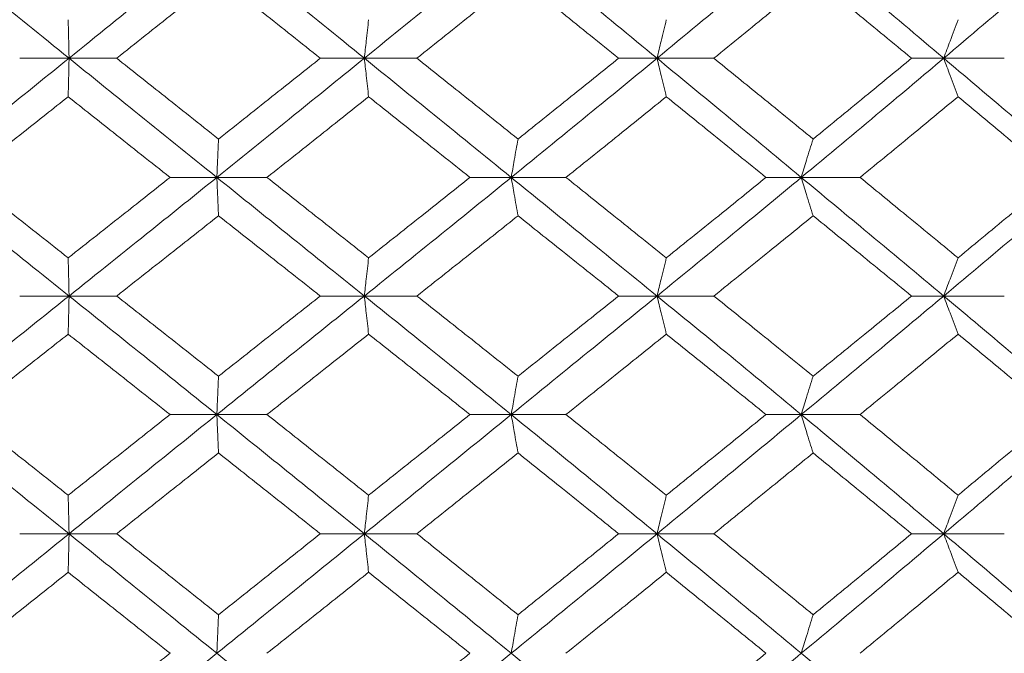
# Model space of a CAD drawing. Header units: inches. Extents: x -3.7 to 22.7, y -9.6 to 17.3.
# Tile 52 of 130: x -0.674 to -0.171, y -0.179 to 0.145. Entities that reach past the tile are written whole.
import ezdxf

# ---------------------------------------------------------------- set-up
doc = ezdxf.new("R2010")
doc.units = ezdxf.units.IN
doc.header["$MEASUREMENT"] = 0

msp = doc.modelspace()

# ---------------------------------------------------------------- linework, layer by layer
at = {"color": 7, "linetype": 'Continuous', "lineweight": 15}
for p, q in [((-0.64896, 0.12526), (-0.67419, 0.12526)), ((-0.64896, 0.12526), (-0.62462, 0.12526)), ((-0.49801, 0.12526), (-0.52056, 0.12526)), ((-0.49801, 0.12526), (-0.47116, 0.12526)), ((-0.34843, 0.12526), (-0.36805, 0.12526)), ((-0.34843, 0.12526), (-0.31937, 0.12526)), ((-0.20186, 0.12526), (-0.21833, 0.12526)), ((-0.20186, 0.12526), (-0.17091, 0.12526)), ((-0.57342, 0.0643), (-0.59734, 0.0643)), ((-0.57342, 0.0643), (-0.54779, 0.0643)), ((-0.42295, 0.0643), (-0.44406, 0.0643)), ((-0.42295, 0.0643), (-0.39496, 0.0643)), ((-0.27467, 0.0643), (-0.29274, 0.0643)), ((-0.27467, 0.0643), (-0.24462, 0.0643)), ((-0.64896, 0.00368), (-0.67419, 0.00368)), ((-0.64896, 0.00368), (-0.62462, 0.00368)), ((-0.49801, 0.00368), (-0.52056, 0.00368)), ((-0.49801, 0.00368), (-0.47116, 0.00368)), ((-0.34843, 0.00368), (-0.36805, 0.00368)), ((-0.34843, 0.00368), (-0.31937, 0.00368)), ((-0.20186, 0.00368), (-0.21833, 0.00368)), ((-0.20186, 0.00368), (-0.17091, 0.00368)), ((-0.57342, -0.05694), (-0.59734, -0.05694)), ((-0.57342, -0.05694), (-0.54779, -0.05694)), ((-0.42295, -0.05694), (-0.44406, -0.05694)), ((-0.42295, -0.05694), (-0.39496, -0.05694)), ((-0.27467, -0.05694), (-0.29274, -0.05694)), ((-0.27467, -0.05694), (-0.24462, -0.05694)), ((-0.64896, -0.11789), (-0.67419, -0.11789)), ((-0.64896, -0.11789), (-0.62462, -0.11789)), ((-0.49801, -0.11789), (-0.52056, -0.11789)), ((-0.49801, -0.11789), (-0.47116, -0.11789)), ((-0.34843, -0.11789), (-0.36805, -0.11789)), ((-0.34843, -0.11789), (-0.31937, -0.11789)), ((-0.20186, -0.11789), (-0.21833, -0.11789)), ((-0.20186, -0.11789), (-0.17091, -0.11789))]:
    msp.add_line(p, q, dxfattribs=at)
for points, knots in [([(-0.64896, 0.12526), (-0.66306, 0.13666), (-0.68825, 0.15703), (-0.71338, 0.17741), (-0.72444, 0.18638)], [0, 0, 0, 0, 0.559853, 1, 1, 1, 1]), ([(-0.64896, 0.12526), (-0.63486, 0.13666), (-0.60967, 0.15703), (-0.5845, 0.17741), (-0.57342, 0.18638)], [0, 0, 0, 0, 0.559853, 1, 1, 1, 1]), ([(-0.49801, 0.12526), (-0.51207, 0.13666), (-0.53718, 0.15703), (-0.56234, 0.17741), (-0.57342, 0.18638)], [0, 0, 0, 0, 0.559853, 1, 1, 1, 1]), ([(-0.49801, 0.12526), (-0.48397, 0.13666), (-0.45889, 0.15703), (-0.43393, 0.17741), (-0.42295, 0.18638)], [0, 0, 0, 0, 0.559853, 1, 1, 1, 1]), ([(-0.34843, 0.12526), (-0.3623, 0.13666), (-0.38706, 0.15703), (-0.41198, 0.17741), (-0.42295, 0.18638)], [0, 0, 0, 0, 0.559853, 1, 1, 1, 1]), ([(-0.34843, 0.12526), (-0.33461, 0.13666), (-0.30991, 0.15703), (-0.28544, 0.17741), (-0.27467, 0.18638)], [0, 0, 0, 0, 0.559853, 1, 1, 1, 1]), ([(-0.20186, 0.12526), (-0.21538, 0.13666), (-0.23953, 0.15703), (-0.26393, 0.17741), (-0.27467, 0.18638)], [0, 0, 0, 0, 0.559853, 1, 1, 1, 1]), ([(-0.20186, 0.12526), (-0.1884, 0.13666), (-0.16436, 0.15703), (-0.14065, 0.17741), (-0.13021, 0.18638)], [0, 0, 0, 0, 0.559853, 1, 1, 1, 1]), ([(-0.62462, 0.12526), (-0.6149, 0.13298), (-0.59754, 0.14678), (-0.58019, 0.16058), (-0.57256, 0.16666)], [0, 0, 0, 0, 0.559868, 1, 1, 1, 1]), ([(-0.52056, 0.12526), (-0.53026, 0.13298), (-0.54758, 0.14678), (-0.56492, 0.16058), (-0.57256, 0.16666)], [0, 0, 0, 0, 0.559868, 1, 1, 1, 1]), ([(-0.47116, 0.12526), (-0.4615, 0.13298), (-0.44424, 0.14678), (-0.42705, 0.16058), (-0.41948, 0.16666)], [0, 0, 0, 0, 0.5598675, 1, 1, 1, 1]), ([(-0.36805, 0.12526), (-0.37763, 0.13298), (-0.39474, 0.14678), (-0.41192, 0.16058), (-0.41948, 0.16666)], [0, 0, 0, 0, 0.559868, 1, 1, 1, 1]), ([(-0.31937, 0.12526), (-0.30987, 0.13298), (-0.29291, 0.14678), (-0.27605, 0.16058), (-0.26863, 0.16666)], [0, 0, 0, 0, 0.5598675, 1, 1, 1, 1]), ([(-0.21833, 0.12526), (-0.22769, 0.13298), (-0.2444, 0.14678), (-0.26123, 0.16058), (-0.26863, 0.16666)], [0, 0, 0, 0, 0.559868, 1, 1, 1, 1]), ([(-0.64941, 0.14496), (-0.64937, 0.14316), (-0.64928, 0.13954), (-0.64913, 0.13299), (-0.64903, 0.1282), (-0.64896, 0.12526)], [0, 0, 0, 0, 0.278775, 0.557551, 1, 1, 1, 1]), ([(-0.49584, 0.14496), (-0.49604, 0.14316), (-0.49645, 0.13954), (-0.49718, 0.13299), (-0.49769, 0.1282), (-0.49801, 0.12526)], [0, 0, 0, 0, 0.278775, 0.557551, 1, 1, 1, 1]), ([(-0.34367, 0.14496), (-0.34412, 0.14316), (-0.34501, 0.13954), (-0.3466, 0.13299), (-0.34773, 0.1282), (-0.34843, 0.12526)], [0, 0, 0, 0, 0.278775, 0.557551, 1, 1, 1, 1]), ([(-0.19456, 0.14496), (-0.19525, 0.14316), (-0.19661, 0.13954), (-0.19905, 0.13299), (-0.20079, 0.1282), (-0.20186, 0.12526)], [0, 0, 0, 0, 0.278775, 0.557551, 1, 1, 1, 1]), ([(-0.72444, 0.0643), (-0.71036, 0.07566), (-0.68521, 0.09596), (-0.66005, 0.1163), (-0.64896, 0.12526)], [0, 0, 0, 0, 0.55955, 1, 1, 1, 1]), ([(-0.64941, 0.10557), (-0.64937, 0.10738), (-0.64928, 0.11099), (-0.64913, 0.11753), (-0.64903, 0.12232), (-0.64896, 0.12526)], [0, 0, 0, 0, 0.27887, 0.557739, 1, 1, 1, 1]), ([(-0.57342, 0.0643), (-0.58752, 0.07566), (-0.61271, 0.09596), (-0.63788, 0.1163), (-0.64896, 0.12526)], [0, 0, 0, 0, 0.5595503, 1, 1, 1, 1]), ([(-0.57256, 0.08394), (-0.58227, 0.09164), (-0.59963, 0.10541), (-0.61698, 0.11919), (-0.62462, 0.12526)], [0, 0, 0, 0, 0.55973, 1, 1, 1, 1]), ([(-0.57342, 0.0643), (-0.55933, 0.07566), (-0.53415, 0.09596), (-0.50906, 0.1163), (-0.49801, 0.12526)], [0, 0, 0, 0, 0.55955, 1, 1, 1, 1]), ([(-0.57256, 0.08394), (-0.56284, 0.09164), (-0.54549, 0.10541), (-0.52818, 0.11919), (-0.52056, 0.12526)], [0, 0, 0, 0, 0.55973, 1, 1, 1, 1]), ([(-0.49584, 0.10557), (-0.49605, 0.10738), (-0.49645, 0.11099), (-0.49718, 0.11753), (-0.49769, 0.12232), (-0.49801, 0.12526)], [0, 0, 0, 0, 0.2788696, 0.5577393, 1, 1, 1, 1]), ([(-0.42295, 0.0643), (-0.43693, 0.07566), (-0.46191, 0.09596), (-0.48697, 0.1163), (-0.49801, 0.12526)], [0, 0, 0, 0, 0.55955, 1, 1, 1, 1]), ([(-0.41948, 0.08394), (-0.42911, 0.09164), (-0.44632, 0.10541), (-0.46357, 0.11919), (-0.47116, 0.12526)], [0, 0, 0, 0, 0.55973, 1, 1, 1, 1]), ([(-0.42295, 0.0643), (-0.409, 0.07566), (-0.38406, 0.09596), (-0.35933, 0.1163), (-0.34843, 0.12526)], [0, 0, 0, 0, 0.55955, 1, 1, 1, 1]), ([(-0.41948, 0.08394), (-0.40986, 0.09164), (-0.39267, 0.10541), (-0.37558, 0.11919), (-0.36805, 0.12526)], [0, 0, 0, 0, 0.55973, 1, 1, 1, 1]), ([(-0.34367, 0.10557), (-0.34412, 0.10738), (-0.34501, 0.11099), (-0.3466, 0.11753), (-0.34773, 0.12232), (-0.34843, 0.12526)], [0, 0, 0, 0, 0.27887, 0.557739, 1, 1, 1, 1]), ([(-0.27467, 0.0643), (-0.28838, 0.07566), (-0.31288, 0.09596), (-0.33756, 0.1163), (-0.34843, 0.12526)], [0, 0, 0, 0, 0.55955, 1, 1, 1, 1]), ([(-0.26863, 0.08394), (-0.27807, 0.09164), (-0.29494, 0.10541), (-0.31191, 0.11919), (-0.31937, 0.12526)], [0, 0, 0, 0, 0.55973, 1, 1, 1, 1]), ([(-0.27467, 0.0643), (-0.26101, 0.07566), (-0.2366, 0.09596), (-0.21248, 0.1163), (-0.20186, 0.12526)], [0, 0, 0, 0, 0.55955, 1, 1, 1, 1]), ([(-0.26863, 0.08394), (-0.25921, 0.09164), (-0.24238, 0.10541), (-0.22569, 0.11919), (-0.21833, 0.12526)], [0, 0, 0, 0, 0.55973, 1, 1, 1, 1]), ([(-0.19456, 0.10557), (-0.19525, 0.10738), (-0.19662, 0.11099), (-0.19905, 0.11753), (-0.20079, 0.12232), (-0.20186, 0.12526)], [0, 0, 0, 0, 0.27887, 0.557739, 1, 1, 1, 1]), ([(-0.13021, 0.0643), (-0.1435, 0.07566), (-0.16725, 0.09596), (-0.19128, 0.1163), (-0.20186, 0.12526)], [0, 0, 0, 0, 0.55955, 1, 1, 1, 1]), ([(-0.70145, 0.0643), (-0.69174, 0.072), (-0.67439, 0.08574), (-0.65705, 0.09951), (-0.64941, 0.10557)], [0, 0, 0, 0, 0.5596645, 1, 1, 1, 1]), ([(-0.59734, 0.0643), (-0.60706, 0.072), (-0.62442, 0.08574), (-0.64177, 0.09951), (-0.64941, 0.10557)], [0, 0, 0, 0, 0.559665, 1, 1, 1, 1]), ([(-0.54779, 0.0643), (-0.53808, 0.072), (-0.52075, 0.08574), (-0.50346, 0.09951), (-0.49584, 0.10557)], [0, 0, 0, 0, 0.559665, 1, 1, 1, 1]), ([(-0.44406, 0.0643), (-0.45371, 0.072), (-0.47095, 0.08574), (-0.48823, 0.09951), (-0.49584, 0.10557)], [0, 0, 0, 0, 0.559665, 1, 1, 1, 1]), ([(-0.39496, 0.0643), (-0.38536, 0.072), (-0.36822, 0.08574), (-0.35118, 0.09951), (-0.34367, 0.10557)], [0, 0, 0, 0, 0.5596645, 1, 1, 1, 1]), ([(-0.29274, 0.0643), (-0.30222, 0.072), (-0.31916, 0.08574), (-0.33618, 0.09951), (-0.34367, 0.10557)], [0, 0, 0, 0, 0.559665, 1, 1, 1, 1]), ([(-0.24462, 0.0643), (-0.23525, 0.072), (-0.21849, 0.08574), (-0.20188, 0.09951), (-0.19456, 0.10557)], [0, 0, 0, 0, 0.559665, 1, 1, 1, 1]), ([(-0.14504, 0.0643), (-0.15424, 0.072), (-0.17069, 0.08574), (-0.18726, 0.09951), (-0.19456, 0.10557)], [0, 0, 0, 0, 0.559665, 1, 1, 1, 1]), ([(-0.57256, 0.08394), (-0.57264, 0.08213), (-0.5728, 0.07852), (-0.57309, 0.072), (-0.57329, 0.06723), (-0.57342, 0.0643)], [0, 0, 0, 0, 0.2791678, 0.5583356, 1, 1, 1, 1]), ([(-0.41948, 0.08394), (-0.4198, 0.08213), (-0.42045, 0.07852), (-0.42161, 0.072), (-0.42244, 0.06723), (-0.42295, 0.0643)], [0, 0, 0, 0, 0.2791678, 0.5583356, 1, 1, 1, 1]), ([(-0.26863, 0.08394), (-0.2692, 0.08213), (-0.27033, 0.07852), (-0.27235, 0.072), (-0.27379, 0.06723), (-0.27467, 0.0643)], [0, 0, 0, 0, 0.2791678, 0.5583356, 1, 1, 1, 1]), ([(-0.64896, 0.00368), (-0.66306, 0.01497), (-0.68826, 0.03514), (-0.71337, 0.05538), (-0.72444, 0.0643)], [0, 0, 0, 0, 0.559248, 1, 1, 1, 1]), ([(-0.64941, 0.02319), (-0.65912, 0.03085), (-0.67649, 0.04454), (-0.69381, 0.05826), (-0.70145, 0.0643)], [0, 0, 0, 0, 0.559527, 1, 1, 1, 1]), ([(-0.64941, 0.02319), (-0.63969, 0.03085), (-0.62232, 0.04454), (-0.60498, 0.05826), (-0.59734, 0.0643)], [0, 0, 0, 0, 0.559527, 1, 1, 1, 1]), ([(-0.64896, 0.00368), (-0.63486, 0.01497), (-0.60965, 0.03514), (-0.5845, 0.05538), (-0.57342, 0.0643)], [0, 0, 0, 0, 0.559248, 1, 1, 1, 1]), ([(-0.57256, 0.04471), (-0.57264, 0.04651), (-0.5728, 0.05011), (-0.57309, 0.05662), (-0.57329, 0.06139), (-0.57342, 0.0643)], [0, 0, 0, 0, 0.279356, 0.558712, 1, 1, 1, 1]), ([(-0.49801, 0.00368), (-0.51207, 0.01497), (-0.5372, 0.03514), (-0.56234, 0.05538), (-0.57342, 0.0643)], [0, 0, 0, 0, 0.559248, 1, 1, 1, 1]), ([(-0.49584, 0.02319), (-0.50553, 0.03085), (-0.52284, 0.04454), (-0.54016, 0.05826), (-0.54779, 0.0643)], [0, 0, 0, 0, 0.559527, 1, 1, 1, 1]), ([(-0.49801, 0.00368), (-0.48397, 0.01497), (-0.45887, 0.03514), (-0.43394, 0.05538), (-0.42295, 0.0643)], [0, 0, 0, 0, 0.559248, 1, 1, 1, 1]), ([(-0.49584, 0.02319), (-0.48616, 0.03085), (-0.46887, 0.04454), (-0.45164, 0.05826), (-0.44406, 0.0643)], [0, 0, 0, 0, 0.559527, 1, 1, 1, 1]), ([(-0.41948, 0.04471), (-0.4198, 0.04651), (-0.42045, 0.05011), (-0.42161, 0.05662), (-0.42244, 0.06139), (-0.42295, 0.0643)], [0, 0, 0, 0, 0.279356, 0.558712, 1, 1, 1, 1]), ([(-0.34843, 0.00368), (-0.36229, 0.01497), (-0.38708, 0.03514), (-0.41197, 0.05538), (-0.42295, 0.0643)], [0, 0, 0, 0, 0.559248, 1, 1, 1, 1]), ([(-0.34367, 0.02319), (-0.35322, 0.03085), (-0.37029, 0.04454), (-0.38741, 0.05826), (-0.39496, 0.0643)], [0, 0, 0, 0, 0.559527, 1, 1, 1, 1]), ([(-0.34843, 0.00368), (-0.33461, 0.01497), (-0.3099, 0.03514), (-0.28545, 0.05538), (-0.27467, 0.0643)], [0, 0, 0, 0, 0.559248, 1, 1, 1, 1]), ([(-0.34367, 0.02319), (-0.33414, 0.03085), (-0.31711, 0.04454), (-0.30019, 0.05826), (-0.29274, 0.0643)], [0, 0, 0, 0, 0.559527, 1, 1, 1, 1]), ([(-0.26863, 0.04471), (-0.2692, 0.04651), (-0.27033, 0.05011), (-0.27235, 0.05662), (-0.27379, 0.06139), (-0.27467, 0.0643)], [0, 0, 0, 0, 0.279356, 0.558712, 1, 1, 1, 1]), ([(-0.20186, 0.00368), (-0.21538, 0.01497), (-0.23954, 0.03514), (-0.26392, 0.05538), (-0.27467, 0.0643)], [0, 0, 0, 0, 0.559248, 1, 1, 1, 1]), ([(-0.19456, 0.02319), (-0.20387, 0.03085), (-0.22051, 0.04454), (-0.23725, 0.05826), (-0.24462, 0.0643)], [0, 0, 0, 0, 0.5595273, 1, 1, 1, 1]), ([(-0.20186, 0.00368), (-0.18841, 0.01497), (-0.16435, 0.03514), (-0.14065, 0.05538), (-0.13021, 0.0643)], [0, 0, 0, 0, 0.559248, 1, 1, 1, 1]), ([(-0.19456, 0.02319), (-0.18528, 0.03085), (-0.1687, 0.04454), (-0.15227, 0.05826), (-0.14504, 0.0643)], [0, 0, 0, 0, 0.559527, 1, 1, 1, 1]), ([(-0.62462, 0.00368), (-0.6149, 0.01132), (-0.59753, 0.02498), (-0.58019, 0.03867), (-0.57256, 0.04471)], [0, 0, 0, 0, 0.559462, 1, 1, 1, 1]), ([(-0.52056, 0.00368), (-0.53025, 0.01132), (-0.54759, 0.02498), (-0.56492, 0.03867), (-0.57256, 0.04471)], [0, 0, 0, 0, 0.559462, 1, 1, 1, 1]), ([(-0.47116, 0.00368), (-0.4615, 0.01132), (-0.44423, 0.02498), (-0.42705, 0.03867), (-0.41948, 0.04471)], [0, 0, 0, 0, 0.559462, 1, 1, 1, 1]), ([(-0.36805, 0.00368), (-0.37763, 0.01132), (-0.39475, 0.02498), (-0.41191, 0.03867), (-0.41948, 0.04471)], [0, 0, 0, 0, 0.559462, 1, 1, 1, 1]), ([(-0.31937, 0.00368), (-0.30988, 0.01132), (-0.2929, 0.02498), (-0.27605, 0.03867), (-0.26863, 0.04471)], [0, 0, 0, 0, 0.559462, 1, 1, 1, 1]), ([(-0.21833, 0.00368), (-0.22769, 0.01132), (-0.24441, 0.02498), (-0.26122, 0.03867), (-0.26863, 0.04471)], [0, 0, 0, 0, 0.559462, 1, 1, 1, 1]), ([(-0.64941, 0.02319), (-0.64937, 0.02139), (-0.64928, 0.0178), (-0.64913, 0.01131), (-0.64903, 0.00658), (-0.64896, 0.00368)], [0, 0, 0, 0, 0.279852, 0.559705, 1, 1, 1, 1]), ([(-0.49584, 0.02319), (-0.49605, 0.02139), (-0.49645, 0.0178), (-0.49718, 0.01131), (-0.49769, 0.00658), (-0.49801, 0.00368)], [0, 0, 0, 0, 0.2798524, 0.5597049, 1, 1, 1, 1]), ([(-0.34367, 0.02319), (-0.34412, 0.02139), (-0.34501, 0.0178), (-0.3466, 0.01131), (-0.34774, 0.00658), (-0.34843, 0.00368)], [0, 0, 0, 0, 0.2798524, 0.5597049, 1, 1, 1, 1]), ([(-0.19456, 0.02319), (-0.19525, 0.02139), (-0.19662, 0.0178), (-0.19906, 0.01131), (-0.2008, 0.00658), (-0.20186, 0.00368)], [0, 0, 0, 0, 0.279852, 0.559705, 1, 1, 1, 1]), ([(-0.72444, -0.05694), (-0.71035, -0.04559), (-0.68524, -0.02535), (-0.66003, -0.00518), (-0.64896, 0.00368)], [0, 0, 0, 0, 0.560759, 1, 1, 1, 1]), ([(-0.64941, -0.01582), (-0.64937, -0.01403), (-0.64928, -0.01043), (-0.64913, -0.00395), (-0.64903, 0.00079), (-0.64896, 0.00368)], [0, 0, 0, 0, 0.2798524, 0.5597049, 1, 1, 1, 1]), ([(-0.57342, -0.05694), (-0.58752, -0.04559), (-0.61268, -0.02535), (-0.63789, -0.00518), (-0.64896, 0.00368)], [0, 0, 0, 0, 0.5607593, 1, 1, 1, 1]), ([(-0.57256, -0.03734), (-0.58227, -0.02967), (-0.59961, -0.01598), (-0.61698, -0.00232), (-0.62462, 0.00368)], [0, 0, 0, 0, 0.5605414, 1, 1, 1, 1]), ([(-0.57342, -0.05694), (-0.55932, -0.04559), (-0.53418, -0.02535), (-0.50905, -0.00518), (-0.49801, 0.00368)], [0, 0, 0, 0, 0.560759, 1, 1, 1, 1]), ([(-0.57256, -0.03734), (-0.56284, -0.02967), (-0.54551, -0.01598), (-0.52817, -0.00232), (-0.52056, 0.00368)], [0, 0, 0, 0, 0.560541, 1, 1, 1, 1]), ([(-0.49584, -0.01582), (-0.49605, -0.01403), (-0.49645, -0.01043), (-0.49718, -0.00395), (-0.49769, 0.00079), (-0.49801, 0.00368)], [0, 0, 0, 0, 0.279852, 0.559705, 1, 1, 1, 1]), ([(-0.42295, -0.05694), (-0.43693, -0.04559), (-0.46188, -0.02535), (-0.48698, -0.00518), (-0.49801, 0.00368)], [0, 0, 0, 0, 0.560759, 1, 1, 1, 1]), ([(-0.41948, -0.03734), (-0.42911, -0.02967), (-0.4463, -0.01598), (-0.46357, -0.00232), (-0.47116, 0.00368)], [0, 0, 0, 0, 0.560541, 1, 1, 1, 1]), ([(-0.42295, -0.05694), (-0.40899, -0.04559), (-0.3841, -0.02535), (-0.35932, -0.00518), (-0.34843, 0.00368)], [0, 0, 0, 0, 0.560759, 1, 1, 1, 1]), ([(-0.41948, -0.03734), (-0.40985, -0.02967), (-0.39269, -0.01598), (-0.37557, -0.00232), (-0.36805, 0.00368)], [0, 0, 0, 0, 0.560541, 1, 1, 1, 1]), ([(-0.34367, -0.01582), (-0.34412, -0.01403), (-0.34501, -0.01043), (-0.3466, -0.00395), (-0.34774, 0.00079), (-0.34843, 0.00368)], [0, 0, 0, 0, 0.279852, 0.559705, 1, 1, 1, 1]), ([(-0.27467, -0.05694), (-0.28839, -0.04559), (-0.31285, -0.02535), (-0.33757, -0.00518), (-0.34843, 0.00368)], [0, 0, 0, 0, 0.560759, 1, 1, 1, 1]), ([(-0.26863, -0.03734), (-0.27808, -0.02967), (-0.29493, -0.01598), (-0.31191, -0.00232), (-0.31937, 0.00368)], [0, 0, 0, 0, 0.560541, 1, 1, 1, 1]), ([(-0.27467, -0.05694), (-0.261, -0.04559), (-0.23663, -0.02535), (-0.21247, -0.00518), (-0.20186, 0.00368)], [0, 0, 0, 0, 0.560759, 1, 1, 1, 1]), ([(-0.26863, -0.03734), (-0.25921, -0.02967), (-0.2424, -0.01598), (-0.22568, -0.00232), (-0.21833, 0.00368)], [0, 0, 0, 0, 0.5605414, 1, 1, 1, 1]), ([(-0.19456, -0.01582), (-0.19525, -0.01403), (-0.19662, -0.01043), (-0.19906, -0.00395), (-0.2008, 0.00079), (-0.20186, 0.00368)], [0, 0, 0, 0, 0.279852, 0.559705, 1, 1, 1, 1]), ([(-0.13021, -0.05694), (-0.14351, -0.04559), (-0.16722, -0.02535), (-0.19129, -0.00518), (-0.20186, 0.00368)], [0, 0, 0, 0, 0.560759, 1, 1, 1, 1]), ([(-0.70145, -0.05694), (-0.69173, -0.04925), (-0.67441, -0.03553), (-0.65704, -0.02184), (-0.64941, -0.01582)], [0, 0, 0, 0, 0.560476, 1, 1, 1, 1]), ([(-0.59734, -0.05694), (-0.60706, -0.04925), (-0.62441, -0.03553), (-0.64178, -0.02184), (-0.64941, -0.01582)], [0, 0, 0, 0, 0.560476, 1, 1, 1, 1]), ([(-0.54779, -0.05694), (-0.53808, -0.04925), (-0.52076, -0.03553), (-0.50345, -0.02184), (-0.49584, -0.01582)], [0, 0, 0, 0, 0.560476, 1, 1, 1, 1]), ([(-0.44406, -0.05694), (-0.45371, -0.04925), (-0.47094, -0.03553), (-0.48824, -0.02184), (-0.49584, -0.01582)], [0, 0, 0, 0, 0.560476, 1, 1, 1, 1]), ([(-0.39496, -0.05694), (-0.38536, -0.04925), (-0.36824, -0.03553), (-0.35117, -0.02184), (-0.34367, -0.01582)], [0, 0, 0, 0, 0.560476, 1, 1, 1, 1]), ([(-0.29274, -0.05694), (-0.30222, -0.04925), (-0.31914, -0.03553), (-0.33618, -0.02184), (-0.34367, -0.01582)], [0, 0, 0, 0, 0.560476, 1, 1, 1, 1]), ([(-0.24462, -0.05694), (-0.23524, -0.04925), (-0.2185, -0.03553), (-0.20187, -0.02184), (-0.19456, -0.01582)], [0, 0, 0, 0, 0.560476, 1, 1, 1, 1]), ([(-0.14504, -0.05694), (-0.15425, -0.04925), (-0.17068, -0.03553), (-0.18727, -0.02184), (-0.19456, -0.01582)], [0, 0, 0, 0, 0.560476, 1, 1, 1, 1]), ([(-0.57256, -0.03734), (-0.57264, -0.03914), (-0.5728, -0.04274), (-0.57309, -0.04926), (-0.57329, -0.05402), (-0.57342, -0.05694)], [0, 0, 0, 0, 0.279356, 0.558712, 1, 1, 1, 1]), ([(-0.41948, -0.03734), (-0.4198, -0.03914), (-0.42045, -0.04274), (-0.42161, -0.04926), (-0.42244, -0.05402), (-0.42295, -0.05694)], [0, 0, 0, 0, 0.279356, 0.5587121, 1, 1, 1, 1]), ([(-0.26863, -0.03734), (-0.2692, -0.03914), (-0.27033, -0.04274), (-0.27235, -0.04926), (-0.27379, -0.05402), (-0.27467, -0.05694)], [0, 0, 0, 0, 0.279356, 0.558712, 1, 1, 1, 1]), ([(-0.64896, -0.11789), (-0.66307, -0.1065), (-0.68823, -0.08616), (-0.71338, -0.06586), (-0.72444, -0.05694)], [0, 0, 0, 0, 0.560458, 1, 1, 1, 1]), ([(-0.64941, -0.09821), (-0.65913, -0.09049), (-0.67647, -0.07673), (-0.69382, -0.06298), (-0.70145, -0.05694)], [0, 0, 0, 0, 0.560339, 1, 1, 1, 1]), ([(-0.64941, -0.09821), (-0.63969, -0.09049), (-0.62234, -0.07673), (-0.60497, -0.06298), (-0.59734, -0.05694)], [0, 0, 0, 0, 0.560339, 1, 1, 1, 1]), ([(-0.64896, -0.11789), (-0.63486, -0.1065), (-0.60968, -0.08616), (-0.58449, -0.06586), (-0.57342, -0.05694)], [0, 0, 0, 0, 0.560458, 1, 1, 1, 1]), ([(-0.57256, -0.07657), (-0.57264, -0.07477), (-0.5728, -0.07116), (-0.57309, -0.06463), (-0.57329, -0.05986), (-0.57342, -0.05694)], [0, 0, 0, 0, 0.2791678, 0.5583356, 1, 1, 1, 1]), ([(-0.49801, -0.11789), (-0.51207, -0.1065), (-0.53717, -0.08616), (-0.56235, -0.06586), (-0.57342, -0.05694)], [0, 0, 0, 0, 0.560458, 1, 1, 1, 1]), ([(-0.49584, -0.09821), (-0.50553, -0.09049), (-0.52282, -0.07673), (-0.54016, -0.06298), (-0.54779, -0.05694)], [0, 0, 0, 0, 0.560339, 1, 1, 1, 1]), ([(-0.49801, -0.11789), (-0.48397, -0.1065), (-0.4589, -0.08616), (-0.43393, -0.06586), (-0.42295, -0.05694)], [0, 0, 0, 0, 0.560458, 1, 1, 1, 1]), ([(-0.49584, -0.09821), (-0.48616, -0.09049), (-0.46888, -0.07673), (-0.45164, -0.06298), (-0.44406, -0.05694)], [0, 0, 0, 0, 0.560339, 1, 1, 1, 1]), ([(-0.41948, -0.07657), (-0.4198, -0.07477), (-0.42045, -0.07116), (-0.42161, -0.06463), (-0.42244, -0.05986), (-0.42295, -0.05694)], [0, 0, 0, 0, 0.279168, 0.558336, 1, 1, 1, 1]), ([(-0.34843, -0.11789), (-0.3623, -0.1065), (-0.38705, -0.08616), (-0.41199, -0.06586), (-0.42295, -0.05694)], [0, 0, 0, 0, 0.5604576, 1, 1, 1, 1]), ([(-0.34367, -0.09821), (-0.35322, -0.09049), (-0.37027, -0.07673), (-0.38742, -0.06298), (-0.39496, -0.05694)], [0, 0, 0, 0, 0.560339, 1, 1, 1, 1]), ([(-0.34843, -0.11789), (-0.3346, -0.1065), (-0.30993, -0.08616), (-0.28543, -0.06586), (-0.27467, -0.05694)], [0, 0, 0, 0, 0.560458, 1, 1, 1, 1]), ([(-0.34367, -0.09821), (-0.33414, -0.09049), (-0.31712, -0.07673), (-0.30018, -0.06298), (-0.29274, -0.05694)], [0, 0, 0, 0, 0.560339, 1, 1, 1, 1]), ([(-0.26863, -0.07657), (-0.2692, -0.07477), (-0.27033, -0.07116), (-0.27235, -0.06463), (-0.27379, -0.05986), (-0.27467, -0.05694)], [0, 0, 0, 0, 0.279168, 0.558336, 1, 1, 1, 1]), ([(-0.20186, -0.11789), (-0.21539, -0.1065), (-0.23951, -0.08616), (-0.26394, -0.06586), (-0.27467, -0.05694)], [0, 0, 0, 0, 0.560458, 1, 1, 1, 1]), ([(-0.19456, -0.09821), (-0.20387, -0.09049), (-0.22049, -0.07673), (-0.23726, -0.06298), (-0.24462, -0.05694)], [0, 0, 0, 0, 0.560339, 1, 1, 1, 1]), ([(-0.20186, -0.11789), (-0.1884, -0.1065), (-0.16438, -0.08616), (-0.14064, -0.06586), (-0.13021, -0.05694)], [0, 0, 0, 0, 0.560458, 1, 1, 1, 1]), ([(-0.19456, -0.09821), (-0.18528, -0.09049), (-0.16871, -0.07673), (-0.15227, -0.06298), (-0.14504, -0.05694)], [0, 0, 0, 0, 0.560339, 1, 1, 1, 1]), ([(-0.62462, -0.11789), (-0.6149, -0.11017), (-0.59754, -0.09639), (-0.58019, -0.08262), (-0.57256, -0.07657)], [0, 0, 0, 0, 0.5602736, 1, 1, 1, 1]), ([(-0.52056, -0.11789), (-0.53026, -0.11017), (-0.54757, -0.09639), (-0.56493, -0.08262), (-0.57256, -0.07657)], [0, 0, 0, 0, 0.560274, 1, 1, 1, 1]), ([(-0.47116, -0.11789), (-0.4615, -0.11017), (-0.44425, -0.09639), (-0.42704, -0.08262), (-0.41948, -0.07657)], [0, 0, 0, 0, 0.560274, 1, 1, 1, 1]), ([(-0.36805, -0.11789), (-0.37763, -0.11017), (-0.39473, -0.09639), (-0.41192, -0.08262), (-0.41948, -0.07657)], [0, 0, 0, 0, 0.560274, 1, 1, 1, 1]), ([(-0.31937, -0.11789), (-0.30987, -0.11017), (-0.29291, -0.09639), (-0.27605, -0.08262), (-0.26863, -0.07657)], [0, 0, 0, 0, 0.5602736, 1, 1, 1, 1]), ([(-0.21833, -0.11789), (-0.22769, -0.11017), (-0.24439, -0.09639), (-0.26123, -0.08262), (-0.26863, -0.07657)], [0, 0, 0, 0, 0.560274, 1, 1, 1, 1]), ([(-0.64941, -0.09821), (-0.64937, -0.10001), (-0.64928, -0.10362), (-0.64913, -0.11017), (-0.64903, -0.11496), (-0.64896, -0.11789)], [0, 0, 0, 0, 0.27887, 0.557739, 1, 1, 1, 1]), ([(-0.49584, -0.09821), (-0.49605, -0.10001), (-0.49645, -0.10362), (-0.49718, -0.11017), (-0.49769, -0.11496), (-0.49801, -0.11789)], [0, 0, 0, 0, 0.27887, 0.557739, 1, 1, 1, 1]), ([(-0.34367, -0.09821), (-0.34412, -0.10001), (-0.34501, -0.10362), (-0.3466, -0.11017), (-0.34773, -0.11496), (-0.34843, -0.11789)], [0, 0, 0, 0, 0.27887, 0.557739, 1, 1, 1, 1]), ([(-0.19456, -0.09821), (-0.19525, -0.10001), (-0.19662, -0.10362), (-0.19905, -0.11017), (-0.20079, -0.11496), (-0.20186, -0.11789)], [0, 0, 0, 0, 0.27887, 0.557739, 1, 1, 1, 1]), ([(-0.72444, -0.17902), (-0.71036, -0.1676), (-0.68523, -0.14722), (-0.66004, -0.12685), (-0.64896, -0.11789)], [0, 0, 0, 0, 0.5601553, 1, 1, 1, 1]), ([(-0.64941, -0.1376), (-0.64937, -0.13579), (-0.64928, -0.13218), (-0.64913, -0.12563), (-0.64903, -0.12083), (-0.64896, -0.11789)], [0, 0, 0, 0, 0.278775, 0.557551, 1, 1, 1, 1]), ([(-0.57342, -0.17902), (-0.58752, -0.1676), (-0.61269, -0.14722), (-0.63788, -0.12685), (-0.64896, -0.11789)], [0, 0, 0, 0, 0.560155, 1, 1, 1, 1]), ([(-0.57256, -0.1593), (-0.58227, -0.15156), (-0.59962, -0.13776), (-0.61698, -0.12396), (-0.62462, -0.11789)], [0, 0, 0, 0, 0.560136, 1, 1, 1, 1]), ([(-0.57342, -0.17902), (-0.55933, -0.1676), (-0.53416, -0.14722), (-0.50906, -0.12685), (-0.49801, -0.11789)], [0, 0, 0, 0, 0.560155, 1, 1, 1, 1]), ([(-0.57256, -0.1593), (-0.56284, -0.15156), (-0.5455, -0.13776), (-0.52818, -0.12396), (-0.52056, -0.11789)], [0, 0, 0, 0, 0.560136, 1, 1, 1, 1]), ([(-0.49584, -0.1376), (-0.49604, -0.13579), (-0.49645, -0.13218), (-0.49718, -0.12563), (-0.49769, -0.12083), (-0.49801, -0.11789)], [0, 0, 0, 0, 0.278775, 0.557551, 1, 1, 1, 1]), ([(-0.42295, -0.17902), (-0.43693, -0.1676), (-0.46189, -0.14722), (-0.48698, -0.12685), (-0.49801, -0.11789)], [0, 0, 0, 0, 0.560155, 1, 1, 1, 1]), ([(-0.41948, -0.1593), (-0.42911, -0.15156), (-0.44631, -0.13776), (-0.46357, -0.12396), (-0.47116, -0.11789)], [0, 0, 0, 0, 0.560136, 1, 1, 1, 1]), ([(-0.42295, -0.17902), (-0.40899, -0.1676), (-0.38408, -0.14722), (-0.35932, -0.12685), (-0.34843, -0.11789)], [0, 0, 0, 0, 0.560155, 1, 1, 1, 1]), ([(-0.41948, -0.1593), (-0.40986, -0.15156), (-0.39268, -0.13776), (-0.37557, -0.12396), (-0.36805, -0.11789)], [0, 0, 0, 0, 0.560136, 1, 1, 1, 1]), ([(-0.34367, -0.1376), (-0.34412, -0.13579), (-0.34501, -0.13218), (-0.3466, -0.12563), (-0.34773, -0.12083), (-0.34843, -0.11789)], [0, 0, 0, 0, 0.278775, 0.557551, 1, 1, 1, 1]), ([(-0.27467, -0.17902), (-0.28838, -0.1676), (-0.31286, -0.14722), (-0.33757, -0.12685), (-0.34843, -0.11789)], [0, 0, 0, 0, 0.560155, 1, 1, 1, 1]), ([(-0.26863, -0.1593), (-0.27808, -0.15156), (-0.29494, -0.13776), (-0.31191, -0.12396), (-0.31937, -0.11789)], [0, 0, 0, 0, 0.5601361, 1, 1, 1, 1]), ([(-0.27467, -0.17902), (-0.26101, -0.1676), (-0.23662, -0.14722), (-0.21248, -0.12685), (-0.20186, -0.11789)], [0, 0, 0, 0, 0.560155, 1, 1, 1, 1]), ([(-0.26863, -0.1593), (-0.25921, -0.15156), (-0.24239, -0.13776), (-0.22568, -0.12396), (-0.21833, -0.11789)], [0, 0, 0, 0, 0.560136, 1, 1, 1, 1]), ([(-0.19456, -0.1376), (-0.19525, -0.13579), (-0.19661, -0.13218), (-0.19905, -0.12563), (-0.20079, -0.12083), (-0.20186, -0.11789)], [0, 0, 0, 0, 0.278775, 0.557551, 1, 1, 1, 1]), ([(-0.13021, -0.17902), (-0.1435, -0.1676), (-0.16723, -0.14722), (-0.19128, -0.12685), (-0.20186, -0.11789)], [0, 0, 0, 0, 0.560155, 1, 1, 1, 1]), ([(-0.70145, -0.17902), (-0.69174, -0.17128), (-0.6744, -0.15748), (-0.65704, -0.14367), (-0.64941, -0.1376)], [0, 0, 0, 0, 0.560071, 1, 1, 1, 1]), ([(-0.59734, -0.17902), (-0.60706, -0.17128), (-0.62441, -0.15748), (-0.64177, -0.14367), (-0.64941, -0.1376)], [0, 0, 0, 0, 0.560071, 1, 1, 1, 1]), ([(-0.54779, -0.17902), (-0.53808, -0.17128), (-0.52075, -0.15748), (-0.50345, -0.14367), (-0.49584, -0.1376)], [0, 0, 0, 0, 0.560071, 1, 1, 1, 1]), ([(-0.44406, -0.17902), (-0.45371, -0.17128), (-0.47095, -0.15748), (-0.48824, -0.14367), (-0.49584, -0.1376)], [0, 0, 0, 0, 0.560071, 1, 1, 1, 1]), ([(-0.39496, -0.17902), (-0.38536, -0.17128), (-0.36823, -0.15748), (-0.35117, -0.14367), (-0.34367, -0.1376)], [0, 0, 0, 0, 0.560071, 1, 1, 1, 1]), ([(-0.29274, -0.17902), (-0.30222, -0.17128), (-0.31915, -0.15748), (-0.33618, -0.14367), (-0.34367, -0.1376)], [0, 0, 0, 0, 0.560071, 1, 1, 1, 1]), ([(-0.24462, -0.17902), (-0.23525, -0.17128), (-0.2185, -0.15748), (-0.20188, -0.14367), (-0.19456, -0.1376)], [0, 0, 0, 0, 0.560071, 1, 1, 1, 1]), ([(-0.14504, -0.17902), (-0.15425, -0.17128), (-0.17068, -0.15748), (-0.18727, -0.14367), (-0.19456, -0.1376)], [0, 0, 0, 0, 0.560071, 1, 1, 1, 1]), ([(-0.57256, -0.1593), (-0.57264, -0.1611), (-0.5728, -0.16472), (-0.57309, -0.17128), (-0.57329, -0.17607), (-0.57342, -0.17902)], [0, 0, 0, 0, 0.278676, 0.557352, 1, 1, 1, 1]), ([(-0.41948, -0.1593), (-0.4198, -0.1611), (-0.42045, -0.16472), (-0.42161, -0.17128), (-0.42244, -0.17607), (-0.42295, -0.17902)], [0, 0, 0, 0, 0.278676, 0.557352, 1, 1, 1, 1]), ([(-0.26863, -0.1593), (-0.2692, -0.1611), (-0.27033, -0.16472), (-0.27234, -0.17128), (-0.27378, -0.17607), (-0.27467, -0.17902)], [0, 0, 0, 0, 0.278676, 0.557352, 1, 1, 1, 1]), ([(-0.64896, -0.24014), (-0.66306, -0.22874), (-0.68825, -0.20837), (-0.71338, -0.18799), (-0.72444, -0.17902)], [0, 0, 0, 0, 0.559853, 1, 1, 1, 1]), ([(-0.64941, -0.22044), (-0.63969, -0.21271), (-0.62233, -0.1989), (-0.60498, -0.18509), (-0.59734, -0.17902)], [0, 0, 0, 0, 0.559933, 1, 1, 1, 1]), ([(-0.64896, -0.24014), (-0.63486, -0.22874), (-0.60967, -0.20837), (-0.5845, -0.18799), (-0.57342, -0.17902)], [0, 0, 0, 0, 0.5598527, 1, 1, 1, 1]), ([(-0.49801, -0.24014), (-0.51207, -0.22874), (-0.53718, -0.20837), (-0.56234, -0.18799), (-0.57342, -0.17902)], [0, 0, 0, 0, 0.559853, 1, 1, 1, 1]), ([(-0.49801, -0.24014), (-0.48397, -0.22874), (-0.45889, -0.20837), (-0.43393, -0.18799), (-0.42295, -0.17902)], [0, 0, 0, 0, 0.5598527, 1, 1, 1, 1]), ([(-0.49584, -0.22044), (-0.48616, -0.21271), (-0.46888, -0.1989), (-0.45164, -0.18509), (-0.44406, -0.17902)], [0, 0, 0, 0, 0.559933, 1, 1, 1, 1]), ([(-0.34843, -0.24014), (-0.3623, -0.22874), (-0.38706, -0.20837), (-0.41198, -0.18799), (-0.42295, -0.17902)], [0, 0, 0, 0, 0.559853, 1, 1, 1, 1]), ([(-0.34843, -0.24014), (-0.33461, -0.22874), (-0.30991, -0.20837), (-0.28544, -0.18799), (-0.27467, -0.17902)], [0, 0, 0, 0, 0.559853, 1, 1, 1, 1]), ([(-0.34367, -0.22044), (-0.33414, -0.21271), (-0.31711, -0.1989), (-0.30019, -0.18509), (-0.29274, -0.17902)], [0, 0, 0, 0, 0.559933, 1, 1, 1, 1]), ([(-0.20186, -0.24014), (-0.21538, -0.22874), (-0.23953, -0.20837), (-0.26393, -0.18799), (-0.27467, -0.17902)], [0, 0, 0, 0, 0.559853, 1, 1, 1, 1]), ([(-0.20186, -0.24014), (-0.1884, -0.22874), (-0.16436, -0.20837), (-0.14065, -0.18799), (-0.13021, -0.17902)], [0, 0, 0, 0, 0.559853, 1, 1, 1, 1]), ([(-0.19456, -0.22044), (-0.18528, -0.21271), (-0.1687, -0.1989), (-0.15227, -0.18509), (-0.14504, -0.17902)], [0, 0, 0, 0, 0.559933, 1, 1, 1, 1])]:
    msp.add_open_spline(points, degree=3, knots=knots, dxfattribs=at)

doc.saveas('drawing.dxf')
